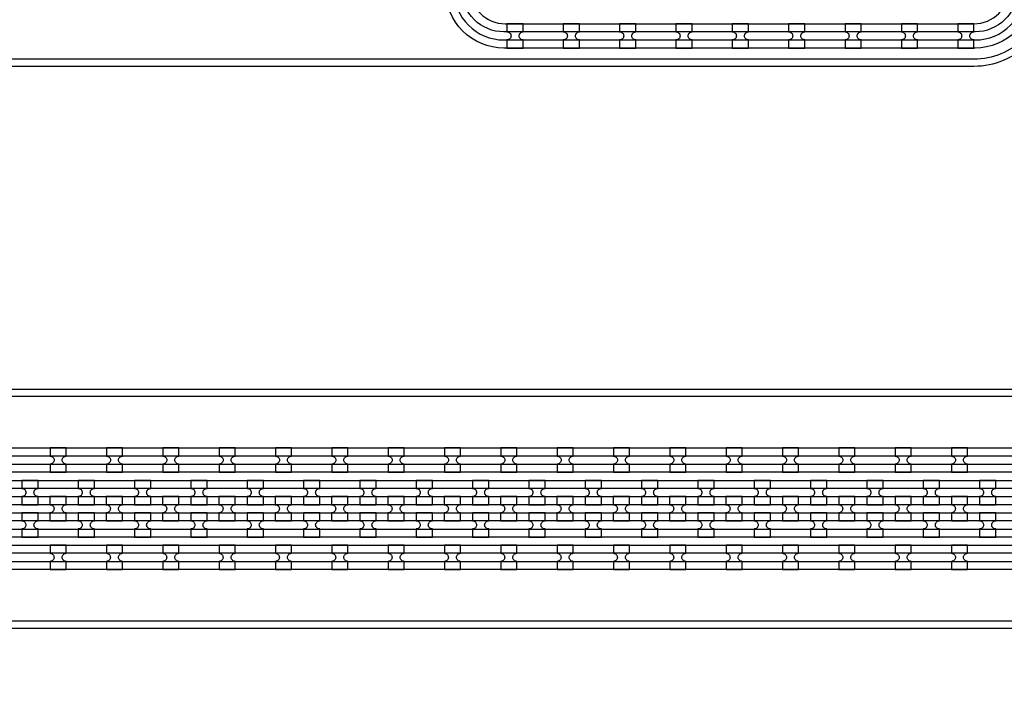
# Model space of a CAD drawing. Extents: x -63500 to 63500, y -63500 to 63500.
# Tile 63 of 256: x 12939 to 17309, y -40712 to -37738. Entities that reach past the tile are written whole.
import ezdxf

# ---------------------------------------------------------------- set-up
doc = ezdxf.new("R2010")
doc.units = 13
doc.header["$MEASUREMENT"] = 0
for name, color, linetype in [('1_Metal', 2, 'Continuous'), ('2_Electrodes', 5, 'Continuous'), ('3_Outline', 4, 'Continuous')]:
    doc.layers.add(name, color=color, linetype=linetype)

msp = doc.modelspace()

# ---------------------------------------------------------------- linework, layer by layer
for radius in [50000, 47500, 45000]:
    msp.add_circle((0, 0), radius)
at = {"layer": '1_Metal'}
for points in [[(-50000, 0, 1), (50000, 0), (51000, 0, -1), (-51000, 0)], [(-8997.9, -39999.7), (18544, -39999.7, 0.414214), (20384, -38159.7), (20384, -37659.7, 0.414214), (18544, -35819.7), (17312, -35819.7, 0.414214), (17294, -35837.7), (17294, -35837.7), (17263.4, -35837.7), (17263.4, -35767.5), (17293.4, -35767.5, 0.384752), (17311.3, -35783.7), (18544, -35783.7, -0.414214), (20420, -37659.7), (20420, -38159.7, -0.414214), (18544, -40035.7), (-8997.9, -40035.7)], [(-8997.9, -39927.7), (18544, -39927.7, 0.414214), (20312, -38159.7), (20312, -37659.7, 0.414214), (18544, -35891.7), (17312, -35891.7, 0.414214), (17294, -35909.7), (17294, -35909.7), (17263.4, -35909.7), (17263.4, -35837.7), (17294, -35837.7, 0.414214), (17312, -35855.7), (18544, -35855.7, -0.414214), (20348, -37659.7), (20348, -38159.7, -0.414214), (18544, -39963.7), (-8997.9, -39963.7)], [(-8997.9, -39855.7), (18544, -39855.7, 0.414214), (20240, -38159.7), (20240, -37659.7, 0.414214), (18544, -35963.7), (17312, -35963.7, 0.414214), (17294, -35981.7), (17294, -35981.7), (17263.4, -35981.7), (17263.4, -35909.7), (17294, -35909.7, 0.414214), (17312, -35927.7), (18544, -35927.7, -0.414214), (20276, -37659.7), (20276, -38159.7, -0.414214), (18544, -39891.7), (-8997.9, -39891.7)], [(-8997.9, -39783.7), (18544, -39783.7, 0.414214), (20168, -38159.7), (20168, -37659.7, 0.414214), (18544, -36035.7), (17311.3, -36035.7, 0.384752), (17293.4, -36051.9), (17263.4, -36051.9), (17263.4, -35981.7), (17294, -35981.7, 0.414214), (17312, -35999.7), (18544, -35999.7, -0.414214), (20204, -37659.7), (20204, -38159.7, -0.414214), (18544, -39819.7), (-8997.9, -39819.7)], [(15102, -37863.7), (15174, -37863.7), (15174, -37827.7, -0.414214), (15156, -37809.7), (15156, -37809.7, -0.414214), (15174, -37791.7), (15174, -37755.7), (15102, -37755.7), (15102, -37791.7, -0.414214), (15120, -37809.7), (15120, -37809.7, -0.414214), (15102, -37827.7)], [(15352, -37863.7), (15424, -37863.7), (15424, -37827.7, -0.414214), (15406, -37809.7), (15406, -37809.7, -0.414214), (15424, -37791.7), (15424, -37755.7), (15352, -37755.7), (15352, -37791.7, -0.414214), (15370, -37809.7), (15370, -37809.7, -0.414214), (15352, -37827.7)], [(15602, -37863.7), (15674, -37863.7), (15674, -37827.7, -0.414214), (15656, -37809.7), (15656, -37809.7, -0.414214), (15674, -37791.7), (15674, -37755.7), (15602, -37755.7), (15602, -37791.7, -0.414214), (15620, -37809.7), (15620, -37809.7, -0.414214), (15602, -37827.7)], [(15852, -37863.7), (15924, -37863.7), (15924, -37827.7, -0.414214), (15906, -37809.7), (15906, -37809.7, -0.414214), (15924, -37791.7), (15924, -37755.7), (15852, -37755.7), (15852, -37791.7, -0.414214), (15870, -37809.7), (15870, -37809.7, -0.414214), (15852, -37827.7)], [(16102, -37863.7), (16174, -37863.7), (16174, -37827.7, -0.414214), (16156, -37809.7), (16156, -37809.7, -0.414214), (16174, -37791.7), (16174, -37755.7), (16102, -37755.7), (16102, -37791.7, -0.414214), (16120, -37809.7), (16120, -37809.7, -0.414214), (16102, -37827.7)], [(16352, -37863.7), (16424, -37863.7), (16424, -37827.7, -0.414214), (16406, -37809.7), (16406, -37809.7, -0.414214), (16424, -37791.7), (16424, -37755.7), (16352, -37755.7), (16352, -37791.7, -0.414214), (16370, -37809.7), (16370, -37809.7, -0.414214), (16352, -37827.7)], [(16602, -37863.7), (16674, -37863.7), (16674, -37827.7, -0.414214), (16656, -37809.7), (16656, -37809.7, -0.414214), (16674, -37791.7), (16674, -37755.7), (16602, -37755.7), (16602, -37791.7, -0.414214), (16620, -37809.7), (16620, -37809.7, -0.414214), (16602, -37827.7)], [(16852, -37863.7), (16924, -37863.7), (16924, -37827.7, -0.414214), (16906, -37809.7), (16906, -37809.7, -0.414214), (16924, -37791.7), (16924, -37755.7), (16852, -37755.7), (16852, -37791.7, -0.414214), (16870, -37809.7), (16870, -37809.7, -0.414214), (16852, -37827.7)], [(17102, -37863.7), (17174, -37863.7), (17174, -37827.7, -0.414214), (17156, -37809.7), (17156, -37809.7, -0.414214), (17174, -37791.7), (17174, -37755.7), (17102, -37755.7), (17102, -37791.7, -0.414214), (17120, -37809.7), (17120, -37809.7, -0.414214), (17102, -37827.7)], [(13074.1, -39747.6), (13146.1, -39747.6), (13146.1, -39711.6, -0.414214), (13128.1, -39693.6), (13128.1, -39693.6, -0.414214), (13146.1, -39675.6), (13146.1, -39639.6), (13074.1, -39639.6), (13074.1, -39675.6, -0.414214), (13092.1, -39693.6), (13092.1, -39693.6, -0.414214), (13074.1, -39711.6)], [(13324.1, -39747.6), (13396.1, -39747.6), (13396.1, -39711.6, -0.414214), (13378.1, -39693.6), (13378.1, -39693.6, -0.414214), (13396.1, -39675.6), (13396.1, -39639.6), (13324.1, -39639.6), (13324.1, -39675.6, -0.414214), (13342.1, -39693.6), (13342.1, -39693.6, -0.414214), (13324.1, -39711.6)], [(13574.1, -39747.6), (13646.1, -39747.6), (13646.1, -39711.6, -0.414214), (13628.1, -39693.6), (13628.1, -39693.6, -0.414214), (13646.1, -39675.6), (13646.1, -39639.6), (13574.1, -39639.6), (13574.1, -39675.6, -0.414214), (13592.1, -39693.6), (13592.1, -39693.6, -0.414214), (13574.1, -39711.6)], [(13824.1, -39747.6), (13896.1, -39747.6), (13896.1, -39711.6, -0.414214), (13878.1, -39693.6), (13878.1, -39693.6, -0.414214), (13896.1, -39675.6), (13896.1, -39639.6), (13824.1, -39639.6), (13824.1, -39675.6, -0.414214), (13842.1, -39693.6), (13842.1, -39693.6, -0.414214), (13824.1, -39711.6)], [(14074.1, -39747.6), (14146.1, -39747.6), (14146.1, -39711.6, -0.414214), (14128.1, -39693.6), (14128.1, -39693.6, -0.414214), (14146.1, -39675.6), (14146.1, -39639.6), (14074.1, -39639.6), (14074.1, -39675.6, -0.414214), (14092.1, -39693.6), (14092.1, -39693.6, -0.414214), (14074.1, -39711.6)], [(14324.1, -39747.6), (14396.1, -39747.6), (14396.1, -39711.6, -0.414214), (14378.1, -39693.6), (14378.1, -39693.6, -0.414214), (14396.1, -39675.6), (14396.1, -39639.6), (14324.1, -39639.6), (14324.1, -39675.6, -0.414214), (14342.1, -39693.6), (14342.1, -39693.6, -0.414214), (14324.1, -39711.6)], [(14574.1, -39747.6), (14646.1, -39747.6), (14646.1, -39711.6, -0.414214), (14628.1, -39693.6), (14628.1, -39693.6, -0.414214), (14646.1, -39675.6), (14646.1, -39639.6), (14574.1, -39639.6), (14574.1, -39675.6, -0.414214), (14592.1, -39693.6), (14592.1, -39693.6, -0.414214), (14574.1, -39711.6)], [(14824.1, -39747.6), (14896.1, -39747.6), (14896.1, -39711.6, -0.414214), (14878.1, -39693.6), (14878.1, -39693.6, -0.414214), (14896.1, -39675.6), (14896.1, -39639.6), (14824.1, -39639.6), (14824.1, -39675.6, -0.414214), (14842.1, -39693.6), (14842.1, -39693.6, -0.414214), (14824.1, -39711.6)], [(15074.1, -39747.6), (15146.1, -39747.6), (15146.1, -39711.6, -0.414214), (15128.1, -39693.6), (15128.1, -39693.6, -0.414214), (15146.1, -39675.6), (15146.1, -39639.6), (15074.1, -39639.6), (15074.1, -39675.6, -0.414214), (15092.1, -39693.6), (15092.1, -39693.6, -0.414214), (15074.1, -39711.6)], [(15324.1, -39747.6), (15396.1, -39747.6), (15396.1, -39711.6, -0.414214), (15378.1, -39693.6), (15378.1, -39693.6, -0.414214), (15396.1, -39675.6), (15396.1, -39639.6), (15324.1, -39639.6), (15324.1, -39675.6, -0.414214), (15342.1, -39693.6), (15342.1, -39693.6, -0.414214), (15324.1, -39711.6)], [(15574.1, -39747.6), (15646.1, -39747.6), (15646.1, -39711.6, -0.414214), (15628.1, -39693.6), (15628.1, -39693.6, -0.414214), (15646.1, -39675.6), (15646.1, -39639.6), (15574.1, -39639.6), (15574.1, -39675.6, -0.414214), (15592.1, -39693.6), (15592.1, -39693.6, -0.414214), (15574.1, -39711.6)], [(15824.1, -39747.6), (15896.1, -39747.6), (15896.1, -39711.6, -0.414214), (15878.1, -39693.6), (15878.1, -39693.6, -0.414214), (15896.1, -39675.6), (15896.1, -39639.6), (15824.1, -39639.6), (15824.1, -39675.6, -0.414214), (15842.1, -39693.6), (15842.1, -39693.6, -0.414214), (15824.1, -39711.6)], [(16074.1, -39747.6), (16146.1, -39747.6), (16146.1, -39711.6, -0.414214), (16128.1, -39693.6), (16128.1, -39693.6, -0.414214), (16146.1, -39675.6), (16146.1, -39639.6), (16074.1, -39639.6), (16074.1, -39675.6, -0.414214), (16092.1, -39693.6), (16092.1, -39693.6, -0.414214), (16074.1, -39711.6)], [(16324.1, -39747.6), (16396.1, -39747.6), (16396.1, -39711.6, -0.414214), (16378.1, -39693.6), (16378.1, -39693.6, -0.414214), (16396.1, -39675.6), (16396.1, -39639.6), (16324.1, -39639.6), (16324.1, -39675.6, -0.414214), (16342.1, -39693.6), (16342.1, -39693.6, -0.414214), (16324.1, -39711.6)], [(16574.1, -39747.6), (16646.1, -39747.6), (16646.1, -39711.6, -0.414214), (16628.1, -39693.6), (16628.1, -39693.6, -0.414214), (16646.1, -39675.6), (16646.1, -39639.6), (16574.1, -39639.6), (16574.1, -39675.6, -0.414214), (16592.1, -39693.6), (16592.1, -39693.6, -0.414214), (16574.1, -39711.6)], [(16824.1, -39747.6), (16896.1, -39747.6), (16896.1, -39711.6, -0.414214), (16878.1, -39693.6), (16878.1, -39693.6, -0.414214), (16896.1, -39675.6), (16896.1, -39639.6), (16824.1, -39639.6), (16824.1, -39675.6, -0.414214), (16842.1, -39693.6), (16842.1, -39693.6, -0.414214), (16824.1, -39711.6)], [(17074.1, -39747.6), (17146.1, -39747.6), (17146.1, -39711.6, -0.414214), (17128.1, -39693.6), (17128.1, -39693.6, -0.414214), (17146.1, -39675.6), (17146.1, -39639.6), (17074.1, -39639.6), (17074.1, -39675.6, -0.414214), (17092.1, -39693.6), (17092.1, -39693.6, -0.414214), (17074.1, -39711.6)], [(13020.9, -39891.6), (13020.9, -39855.6, -0.414214), (13002.9, -39837.6), (13002.9, -39837.6, -0.414214), (13020.9, -39819.6), (13020.9, -39783.6), (12948.9, -39783.6), (12948.9, -39819.6, -0.414214), (12966.9, -39837.6), (12966.9, -39837.6, -0.414214), (12948.9, -39855.6), (12948.9, -39891.6)], [(13270.9, -39891.6), (13270.9, -39855.6, -0.414214), (13252.9, -39837.6), (13252.9, -39837.6, -0.414214), (13270.9, -39819.6), (13270.9, -39783.6), (13198.9, -39783.6), (13198.9, -39819.6, -0.414214), (13216.9, -39837.6), (13216.9, -39837.6, -0.414214), (13198.9, -39855.6), (13198.9, -39891.6)], [(13520.9, -39891.6), (13520.9, -39855.6, -0.414214), (13502.9, -39837.6), (13502.9, -39837.6, -0.414214), (13520.9, -39819.6), (13520.9, -39783.6), (13448.9, -39783.6), (13448.9, -39819.6, -0.414214), (13466.9, -39837.6), (13466.9, -39837.6, -0.414214), (13448.9, -39855.6), (13448.9, -39891.6)], [(13770.9, -39891.6), (13770.9, -39855.6, -0.414214), (13752.9, -39837.6), (13752.9, -39837.6, -0.414214), (13770.9, -39819.6), (13770.9, -39783.6), (13698.9, -39783.6), (13698.9, -39819.6, -0.414214), (13716.9, -39837.6), (13716.9, -39837.6, -0.414214), (13698.9, -39855.6), (13698.9, -39891.6)], [(14020.9, -39891.6), (14020.9, -39855.6, -0.414214), (14002.9, -39837.6), (14002.9, -39837.6, -0.414214), (14020.9, -39819.6), (14020.9, -39783.6), (13948.9, -39783.6), (13948.9, -39819.6, -0.414214), (13966.9, -39837.6), (13966.9, -39837.6, -0.414214), (13948.9, -39855.6), (13948.9, -39891.6)], [(14270.9, -39891.6), (14270.9, -39855.6, -0.414214), (14252.9, -39837.6), (14252.9, -39837.6, -0.414214), (14270.9, -39819.6), (14270.9, -39783.6), (14198.9, -39783.6), (14198.9, -39819.6, -0.414214), (14216.9, -39837.6), (14216.9, -39837.6, -0.414214), (14198.9, -39855.6), (14198.9, -39891.6)], [(14520.9, -39891.6), (14520.9, -39855.6, -0.414214), (14502.9, -39837.6), (14502.9, -39837.6, -0.414214), (14520.9, -39819.6), (14520.9, -39783.6), (14448.9, -39783.6), (14448.9, -39819.6, -0.414214), (14466.9, -39837.6), (14466.9, -39837.6, -0.414214), (14448.9, -39855.6), (14448.9, -39891.6)], [(14770.9, -39891.6), (14770.9, -39855.6, -0.414214), (14752.9, -39837.6), (14752.9, -39837.6, -0.414214), (14770.9, -39819.6), (14770.9, -39783.6), (14698.9, -39783.6), (14698.9, -39819.6, -0.414214), (14716.9, -39837.6), (14716.9, -39837.6, -0.414214), (14698.9, -39855.6), (14698.9, -39891.6)], [(15020.9, -39891.6), (15020.9, -39855.6, -0.414214), (15002.9, -39837.6), (15002.9, -39837.6, -0.414214), (15020.9, -39819.6), (15020.9, -39783.6), (14948.9, -39783.6), (14948.9, -39819.6, -0.414214), (14966.9, -39837.6), (14966.9, -39837.6, -0.414214), (14948.9, -39855.6), (14948.9, -39891.6)], [(15270.9, -39891.6), (15270.9, -39855.6, -0.414214), (15252.9, -39837.6), (15252.9, -39837.6, -0.414214), (15270.9, -39819.6), (15270.9, -39783.6), (15198.9, -39783.6), (15198.9, -39819.6, -0.414214), (15216.9, -39837.6), (15216.9, -39837.6, -0.414214), (15198.9, -39855.6), (15198.9, -39891.6)], [(15520.9, -39891.6), (15520.9, -39855.6, -0.414214), (15502.9, -39837.6), (15502.9, -39837.6, -0.414214), (15520.9, -39819.6), (15520.9, -39783.6), (15448.9, -39783.6), (15448.9, -39819.6, -0.414214), (15466.9, -39837.6), (15466.9, -39837.6, -0.414214), (15448.9, -39855.6), (15448.9, -39891.6)], [(15770.9, -39891.6), (15770.9, -39855.6, -0.414214), (15752.9, -39837.6), (15752.9, -39837.6, -0.414214), (15770.9, -39819.6), (15770.9, -39783.6), (15698.9, -39783.6), (15698.9, -39819.6, -0.414214), (15716.9, -39837.6), (15716.9, -39837.6, -0.414214), (15698.9, -39855.6), (15698.9, -39891.6)], [(16020.9, -39891.6), (16020.9, -39855.6, -0.414214), (16002.9, -39837.6), (16002.9, -39837.6, -0.414214), (16020.9, -39819.6), (16020.9, -39783.6), (15948.9, -39783.6), (15948.9, -39819.6, -0.414214), (15966.9, -39837.6), (15966.9, -39837.6, -0.414214), (15948.9, -39855.6), (15948.9, -39891.6)], [(16270.9, -39891.6), (16270.9, -39855.6, -0.414214), (16252.9, -39837.6), (16252.9, -39837.6, -0.414214), (16270.9, -39819.6), (16270.9, -39783.6), (16198.9, -39783.6), (16198.9, -39819.6, -0.414214), (16216.9, -39837.6), (16216.9, -39837.6, -0.414214), (16198.9, -39855.6), (16198.9, -39891.6)], [(16520.9, -39891.6), (16520.9, -39855.6, -0.414214), (16502.9, -39837.6), (16502.9, -39837.6, -0.414214), (16520.9, -39819.6), (16520.9, -39783.6), (16448.9, -39783.6), (16448.9, -39819.6, -0.414214), (16466.9, -39837.6), (16466.9, -39837.6, -0.414214), (16448.9, -39855.6), (16448.9, -39891.6)], [(16770.9, -39891.6), (16770.9, -39855.6, -0.414214), (16752.9, -39837.6), (16752.9, -39837.6, -0.414214), (16770.9, -39819.6), (16770.9, -39783.6), (16698.9, -39783.6), (16698.9, -39819.6, -0.414214), (16716.9, -39837.6), (16716.9, -39837.6, -0.414214), (16698.9, -39855.6), (16698.9, -39891.6)], [(17020.9, -39891.6), (17020.9, -39855.6, -0.414214), (17002.9, -39837.6), (17002.9, -39837.6, -0.414214), (17020.9, -39819.6), (17020.9, -39783.6), (16948.9, -39783.6), (16948.9, -39819.6, -0.414214), (16966.9, -39837.6), (16966.9, -39837.6, -0.414214), (16948.9, -39855.6), (16948.9, -39891.6)], [(17270.9, -39891.6), (17270.9, -39855.6, -0.414214), (17252.9, -39837.6), (17252.9, -39837.6, -0.414214), (17270.9, -39819.6), (17270.9, -39783.6), (17198.9, -39783.6), (17198.9, -39819.6, -0.414214), (17216.9, -39837.6), (17216.9, -39837.6, -0.414214), (17198.9, -39855.6), (17198.9, -39891.6)], [(13145.9, -39855.6), (13073.9, -39855.6), (13073.9, -39891.6, -0.414214), (13091.9, -39909.6), (13091.9, -39909.6, -0.414214), (13073.9, -39927.6), (13073.9, -39963.6), (13145.9, -39963.6), (13145.9, -39927.6, -0.414214), (13127.9, -39909.6), (13127.9, -39909.6, -0.414214), (13145.9, -39891.6), (13145.9, -39855.6)], [(13395.9, -39855.6), (13323.9, -39855.6), (13323.9, -39891.6, -0.414214), (13341.9, -39909.6), (13341.9, -39909.6, -0.414214), (13323.9, -39927.6), (13323.9, -39963.6), (13395.9, -39963.6), (13395.9, -39927.6, -0.414214), (13377.9, -39909.6), (13377.9, -39909.6, -0.414214), (13395.9, -39891.6), (13395.9, -39855.6)], [(13645.9, -39855.6), (13573.9, -39855.6), (13573.9, -39891.6, -0.414214), (13591.9, -39909.6), (13591.9, -39909.6, -0.414214), (13573.9, -39927.6), (13573.9, -39963.6), (13645.9, -39963.6), (13645.9, -39927.6, -0.414214), (13627.9, -39909.6), (13627.9, -39909.6, -0.414214), (13645.9, -39891.6), (13645.9, -39855.6)], [(13895.9, -39855.6), (13823.9, -39855.6), (13823.9, -39891.6, -0.414214), (13841.9, -39909.6), (13841.9, -39909.6, -0.414214), (13823.9, -39927.6), (13823.9, -39963.6), (13895.9, -39963.6), (13895.9, -39927.6, -0.414214), (13877.9, -39909.6), (13877.9, -39909.6, -0.414214), (13895.9, -39891.6), (13895.9, -39855.6)], [(14145.9, -39855.6), (14073.9, -39855.6), (14073.9, -39891.6, -0.414214), (14091.9, -39909.6), (14091.9, -39909.6, -0.414214), (14073.9, -39927.6), (14073.9, -39963.6), (14145.9, -39963.6), (14145.9, -39927.6, -0.414214), (14127.9, -39909.6), (14127.9, -39909.6, -0.414214), (14145.9, -39891.6), (14145.9, -39855.6)], [(14395.9, -39855.6), (14323.9, -39855.6), (14323.9, -39891.6, -0.414214), (14341.9, -39909.6), (14341.9, -39909.6, -0.414214), (14323.9, -39927.6), (14323.9, -39963.6), (14395.9, -39963.6), (14395.9, -39927.6, -0.414214), (14377.9, -39909.6), (14377.9, -39909.6, -0.414214), (14395.9, -39891.6), (14395.9, -39855.6)], [(14645.9, -39855.6), (14573.9, -39855.6), (14573.9, -39891.6, -0.414214), (14591.9, -39909.6), (14591.9, -39909.6, -0.414214), (14573.9, -39927.6), (14573.9, -39963.6), (14645.9, -39963.6), (14645.9, -39927.6, -0.414214), (14627.9, -39909.6), (14627.9, -39909.6, -0.414214), (14645.9, -39891.6), (14645.9, -39855.6)], [(14895.9, -39855.6), (14823.9, -39855.6), (14823.9, -39891.6, -0.414214), (14841.9, -39909.6), (14841.9, -39909.6, -0.414214), (14823.9, -39927.6), (14823.9, -39963.6), (14895.9, -39963.6), (14895.9, -39927.6, -0.414214), (14877.9, -39909.6), (14877.9, -39909.6, -0.414214), (14895.9, -39891.6), (14895.9, -39855.6)], [(15145.9, -39855.6), (15073.9, -39855.6), (15073.9, -39891.6, -0.414214), (15091.9, -39909.6), (15091.9, -39909.6, -0.414214), (15073.9, -39927.6), (15073.9, -39963.6), (15145.9, -39963.6), (15145.9, -39927.6, -0.414214), (15127.9, -39909.6), (15127.9, -39909.6, -0.414214), (15145.9, -39891.6), (15145.9, -39855.6)], [(15395.9, -39855.6), (15323.9, -39855.6), (15323.9, -39891.6, -0.414214), (15341.9, -39909.6), (15341.9, -39909.6, -0.414214), (15323.9, -39927.6), (15323.9, -39963.6), (15395.9, -39963.6), (15395.9, -39927.6, -0.414214), (15377.9, -39909.6), (15377.9, -39909.6, -0.414214), (15395.9, -39891.6), (15395.9, -39855.6)], [(15645.9, -39855.6), (15573.9, -39855.6), (15573.9, -39891.6, -0.414214), (15591.9, -39909.6), (15591.9, -39909.6, -0.414214), (15573.9, -39927.6), (15573.9, -39963.6), (15645.9, -39963.6), (15645.9, -39927.6, -0.414214), (15627.9, -39909.6), (15627.9, -39909.6, -0.414214), (15645.9, -39891.6), (15645.9, -39855.6)], [(15895.9, -39855.6), (15823.9, -39855.6), (15823.9, -39891.6, -0.414214), (15841.9, -39909.6), (15841.9, -39909.6, -0.414214), (15823.9, -39927.6), (15823.9, -39963.6), (15895.9, -39963.6), (15895.9, -39927.6, -0.414214), (15877.9, -39909.6), (15877.9, -39909.6, -0.414214), (15895.9, -39891.6), (15895.9, -39855.6)], [(16145.9, -39855.6), (16073.9, -39855.6), (16073.9, -39891.6, -0.414214), (16091.9, -39909.6), (16091.9, -39909.6, -0.414214), (16073.9, -39927.6), (16073.9, -39963.6), (16145.9, -39963.6), (16145.9, -39927.6, -0.414214), (16127.9, -39909.6), (16127.9, -39909.6, -0.414214), (16145.9, -39891.6), (16145.9, -39855.6)], [(16395.9, -39855.6), (16323.9, -39855.6), (16323.9, -39891.6, -0.414214), (16341.9, -39909.6), (16341.9, -39909.6, -0.414214), (16323.9, -39927.6), (16323.9, -39963.6), (16395.9, -39963.6), (16395.9, -39927.6, -0.414214), (16377.9, -39909.6), (16377.9, -39909.6, -0.414214), (16395.9, -39891.6), (16395.9, -39855.6)], [(16645.9, -39855.6), (16573.9, -39855.6), (16573.9, -39891.6, -0.414214), (16591.9, -39909.6), (16591.9, -39909.6, -0.414214), (16573.9, -39927.6), (16573.9, -39963.6), (16645.9, -39963.6), (16645.9, -39927.6, -0.414214), (16627.9, -39909.6), (16627.9, -39909.6, -0.414214), (16645.9, -39891.6), (16645.9, -39855.6)], [(16895.9, -39855.6), (16823.9, -39855.6), (16823.9, -39891.6, -0.414214), (16841.9, -39909.6), (16841.9, -39909.6, -0.414214), (16823.9, -39927.6), (16823.9, -39963.6), (16895.9, -39963.6), (16895.9, -39927.6, -0.414214), (16877.9, -39909.6), (16877.9, -39909.6, -0.414214), (16895.9, -39891.6), (16895.9, -39855.6)], [(17145.9, -39855.6), (17073.9, -39855.6), (17073.9, -39891.6, -0.414214), (17091.9, -39909.6), (17091.9, -39909.6, -0.414214), (17073.9, -39927.6), (17073.9, -39963.6), (17145.9, -39963.6), (17145.9, -39927.6, -0.414214), (17127.9, -39909.6), (17127.9, -39909.6, -0.414214), (17145.9, -39891.6), (17145.9, -39855.6)], [(13020.9, -39927.6), (12948.9, -39927.6), (12948.9, -39963.6, -0.414214), (12966.9, -39981.6), (12966.9, -39981.6, -0.414214), (12948.9, -39999.6), (12948.9, -40035.6), (13020.9, -40035.6), (13020.9, -39999.6, -0.414214), (13002.9, -39981.6), (13002.9, -39981.6, -0.414214), (13020.9, -39963.6), (13020.9, -39927.6)], [(13270.9, -39927.6), (13198.9, -39927.6), (13198.9, -39963.6, -0.414214), (13216.9, -39981.6), (13216.9, -39981.6, -0.414214), (13198.9, -39999.6), (13198.9, -40035.6), (13270.9, -40035.6), (13270.9, -39999.6, -0.414214), (13252.9, -39981.6), (13252.9, -39981.6, -0.414214), (13270.9, -39963.6), (13270.9, -39927.6)], [(13520.9, -39927.6), (13448.9, -39927.6), (13448.9, -39963.6, -0.414214), (13466.9, -39981.6), (13466.9, -39981.6, -0.414214), (13448.9, -39999.6), (13448.9, -40035.6), (13520.9, -40035.6), (13520.9, -39999.6, -0.414214), (13502.9, -39981.6), (13502.9, -39981.6, -0.414214), (13520.9, -39963.6), (13520.9, -39927.6)], [(13770.9, -39927.6), (13698.9, -39927.6), (13698.9, -39963.6, -0.414214), (13716.9, -39981.6), (13716.9, -39981.6, -0.414214), (13698.9, -39999.6), (13698.9, -40035.6), (13770.9, -40035.6), (13770.9, -39999.6, -0.414214), (13752.9, -39981.6), (13752.9, -39981.6, -0.414214), (13770.9, -39963.6), (13770.9, -39927.6)], [(14020.9, -39927.6), (13948.9, -39927.6), (13948.9, -39963.6, -0.414214), (13966.9, -39981.6), (13966.9, -39981.6, -0.414214), (13948.9, -39999.6), (13948.9, -40035.6), (14020.9, -40035.6), (14020.9, -39999.6, -0.414214), (14002.9, -39981.6), (14002.9, -39981.6, -0.414214), (14020.9, -39963.6), (14020.9, -39927.6)], [(14270.9, -39927.6), (14198.9, -39927.6), (14198.9, -39963.6, -0.414214), (14216.9, -39981.6), (14216.9, -39981.6, -0.414214), (14198.9, -39999.6), (14198.9, -40035.6), (14270.9, -40035.6), (14270.9, -39999.6, -0.414214), (14252.9, -39981.6), (14252.9, -39981.6, -0.414214), (14270.9, -39963.6), (14270.9, -39927.6)], [(14520.9, -39927.6), (14448.9, -39927.6), (14448.9, -39963.6, -0.414214), (14466.9, -39981.6), (14466.9, -39981.6, -0.414214), (14448.9, -39999.6), (14448.9, -40035.6), (14520.9, -40035.6), (14520.9, -39999.6, -0.414214), (14502.9, -39981.6), (14502.9, -39981.6, -0.414214), (14520.9, -39963.6), (14520.9, -39927.6)], [(14770.9, -39927.6), (14698.9, -39927.6), (14698.9, -39963.6, -0.414214), (14716.9, -39981.6), (14716.9, -39981.6, -0.414214), (14698.9, -39999.6), (14698.9, -40035.6), (14770.9, -40035.6), (14770.9, -39999.6, -0.414214), (14752.9, -39981.6), (14752.9, -39981.6, -0.414214), (14770.9, -39963.6), (14770.9, -39927.6)], [(15020.9, -39927.6), (14948.9, -39927.6), (14948.9, -39963.6, -0.414214), (14966.9, -39981.6), (14966.9, -39981.6, -0.414214), (14948.9, -39999.6), (14948.9, -40035.6), (15020.9, -40035.6), (15020.9, -39999.6, -0.414214), (15002.9, -39981.6), (15002.9, -39981.6, -0.414214), (15020.9, -39963.6), (15020.9, -39927.6)], [(15270.9, -39927.6), (15198.9, -39927.6), (15198.9, -39963.6, -0.414214), (15216.9, -39981.6), (15216.9, -39981.6, -0.414214), (15198.9, -39999.6), (15198.9, -40035.6), (15270.9, -40035.6), (15270.9, -39999.6, -0.414214), (15252.9, -39981.6), (15252.9, -39981.6, -0.414214), (15270.9, -39963.6), (15270.9, -39927.6)], [(15520.9, -39927.6), (15448.9, -39927.6), (15448.9, -39963.6, -0.414214), (15466.9, -39981.6), (15466.9, -39981.6, -0.414214), (15448.9, -39999.6), (15448.9, -40035.6), (15520.9, -40035.6), (15520.9, -39999.6, -0.414214), (15502.9, -39981.6), (15502.9, -39981.6, -0.414214), (15520.9, -39963.6), (15520.9, -39927.6)], [(15770.9, -39927.6), (15698.9, -39927.6), (15698.9, -39963.6, -0.414214), (15716.9, -39981.6), (15716.9, -39981.6, -0.414214), (15698.9, -39999.6), (15698.9, -40035.6), (15770.9, -40035.6), (15770.9, -39999.6, -0.414214), (15752.9, -39981.6), (15752.9, -39981.6, -0.414214), (15770.9, -39963.6), (15770.9, -39927.6)], [(16020.9, -39927.6), (15948.9, -39927.6), (15948.9, -39963.6, -0.414214), (15966.9, -39981.6), (15966.9, -39981.6, -0.414214), (15948.9, -39999.6), (15948.9, -40035.6), (16020.9, -40035.6), (16020.9, -39999.6, -0.414214), (16002.9, -39981.6), (16002.9, -39981.6, -0.414214), (16020.9, -39963.6), (16020.9, -39927.6)], [(16270.9, -39927.6), (16198.9, -39927.6), (16198.9, -39963.6, -0.414214), (16216.9, -39981.6), (16216.9, -39981.6, -0.414214), (16198.9, -39999.6), (16198.9, -40035.6), (16270.9, -40035.6), (16270.9, -39999.6, -0.414214), (16252.9, -39981.6), (16252.9, -39981.6, -0.414214), (16270.9, -39963.6), (16270.9, -39927.6)], [(16520.9, -39927.6), (16448.9, -39927.6), (16448.9, -39963.6, -0.414214), (16466.9, -39981.6), (16466.9, -39981.6, -0.414214), (16448.9, -39999.6), (16448.9, -40035.6), (16520.9, -40035.6), (16520.9, -39999.6, -0.414214), (16502.9, -39981.6), (16502.9, -39981.6, -0.414214), (16520.9, -39963.6), (16520.9, -39927.6)], [(16770.9, -39927.6), (16698.9, -39927.6), (16698.9, -39963.6, -0.414214), (16716.9, -39981.6), (16716.9, -39981.6, -0.414214), (16698.9, -39999.6), (16698.9, -40035.6), (16770.9, -40035.6), (16770.9, -39999.6, -0.414214), (16752.9, -39981.6), (16752.9, -39981.6, -0.414214), (16770.9, -39963.6), (16770.9, -39927.6)], [(17020.9, -39927.6), (16948.9, -39927.6), (16948.9, -39963.6, -0.414214), (16966.9, -39981.6), (16966.9, -39981.6, -0.414214), (16948.9, -39999.6), (16948.9, -40035.6), (17020.9, -40035.6), (17020.9, -39999.6, -0.414214), (17002.9, -39981.6), (17002.9, -39981.6, -0.414214), (17020.9, -39963.6), (17020.9, -39927.6)], [(17270.9, -39927.6), (17198.9, -39927.6), (17198.9, -39963.6, -0.414214), (17216.9, -39981.6), (17216.9, -39981.6, -0.414214), (17198.9, -39999.6), (17198.9, -40035.6), (17270.9, -40035.6), (17270.9, -39999.6, -0.414214), (17252.9, -39981.6), (17252.9, -39981.6, -0.414214), (17270.9, -39963.6), (17270.9, -39927.6)], [(13074, -40179.6), (13146, -40179.6), (13146, -40143.6, -0.414214), (13128, -40125.6), (13128, -40125.6, -0.414214), (13146, -40107.6), (13146, -40071.6), (13074, -40071.6), (13074, -40107.6, -0.414214), (13092, -40125.6), (13092, -40125.6, -0.414214), (13074, -40143.6)], [(13324, -40179.6), (13396, -40179.6), (13396, -40143.6, -0.414214), (13378, -40125.6), (13378, -40125.6, -0.414214), (13396, -40107.6), (13396, -40071.6), (13324, -40071.6), (13324, -40107.6, -0.414214), (13342, -40125.6), (13342, -40125.6, -0.414214), (13324, -40143.6)], [(13574, -40179.6), (13646, -40179.6), (13646, -40143.6, -0.414214), (13628, -40125.6), (13628, -40125.6, -0.414214), (13646, -40107.6), (13646, -40071.6), (13574, -40071.6), (13574, -40107.6, -0.414214), (13592, -40125.6), (13592, -40125.6, -0.414214), (13574, -40143.6)], [(13824, -40179.6), (13896, -40179.6), (13896, -40143.6, -0.414214), (13878, -40125.6), (13878, -40125.6, -0.414214), (13896, -40107.6), (13896, -40071.6), (13824, -40071.6), (13824, -40107.6, -0.414214), (13842, -40125.6), (13842, -40125.6, -0.414214), (13824, -40143.6)], [(14074, -40179.6), (14146, -40179.6), (14146, -40143.6, -0.414214), (14128, -40125.6), (14128, -40125.6, -0.414214), (14146, -40107.6), (14146, -40071.6), (14074, -40071.6), (14074, -40107.6, -0.414214), (14092, -40125.6), (14092, -40125.6, -0.414214), (14074, -40143.6)], [(14324, -40179.6), (14396, -40179.6), (14396, -40143.6, -0.414214), (14378, -40125.6), (14378, -40125.6, -0.414214), (14396, -40107.6), (14396, -40071.6), (14324, -40071.6), (14324, -40107.6, -0.414214), (14342, -40125.6), (14342, -40125.6, -0.414214), (14324, -40143.6)], [(14574, -40179.6), (14646, -40179.6), (14646, -40143.6, -0.414214), (14628, -40125.6), (14628, -40125.6, -0.414214), (14646, -40107.6), (14646, -40071.6), (14574, -40071.6), (14574, -40107.6, -0.414214), (14592, -40125.6), (14592, -40125.6, -0.414214), (14574, -40143.6)], [(14824, -40179.6), (14896, -40179.6), (14896, -40143.6, -0.414214), (14878, -40125.6), (14878, -40125.6, -0.414214), (14896, -40107.6), (14896, -40071.6), (14824, -40071.6), (14824, -40107.6, -0.414214), (14842, -40125.6), (14842, -40125.6, -0.414214), (14824, -40143.6)], [(15074, -40179.6), (15146, -40179.6), (15146, -40143.6, -0.414214), (15128, -40125.6), (15128, -40125.6, -0.414214), (15146, -40107.6), (15146, -40071.6), (15074, -40071.6), (15074, -40107.6, -0.414214), (15092, -40125.6), (15092, -40125.6, -0.414214), (15074, -40143.6)], [(15324, -40179.6), (15396, -40179.6), (15396, -40143.6, -0.414214), (15378, -40125.6), (15378, -40125.6, -0.414214), (15396, -40107.6), (15396, -40071.6), (15324, -40071.6), (15324, -40107.6, -0.414214), (15342, -40125.6), (15342, -40125.6, -0.414214), (15324, -40143.6)], [(15574, -40179.6), (15646, -40179.6), (15646, -40143.6, -0.414214), (15628, -40125.6), (15628, -40125.6, -0.414214), (15646, -40107.6), (15646, -40071.6), (15574, -40071.6), (15574, -40107.6, -0.414214), (15592, -40125.6), (15592, -40125.6, -0.414214), (15574, -40143.6)], [(15824, -40179.6), (15896, -40179.6), (15896, -40143.6, -0.414214), (15878, -40125.6), (15878, -40125.6, -0.414214), (15896, -40107.6), (15896, -40071.6), (15824, -40071.6), (15824, -40107.6, -0.414214), (15842, -40125.6), (15842, -40125.6, -0.414214), (15824, -40143.6)], [(16074, -40179.6), (16146, -40179.6), (16146, -40143.6, -0.414214), (16128, -40125.6), (16128, -40125.6, -0.414214), (16146, -40107.6), (16146, -40071.6), (16074, -40071.6), (16074, -40107.6, -0.414214), (16092, -40125.6), (16092, -40125.6, -0.414214), (16074, -40143.6)], [(16324, -40179.6), (16396, -40179.6), (16396, -40143.6, -0.414214), (16378, -40125.6), (16378, -40125.6, -0.414214), (16396, -40107.6), (16396, -40071.6), (16324, -40071.6), (16324, -40107.6, -0.414214), (16342, -40125.6), (16342, -40125.6, -0.414214), (16324, -40143.6)], [(16574, -40179.6), (16646, -40179.6), (16646, -40143.6, -0.414214), (16628, -40125.6), (16628, -40125.6, -0.414214), (16646, -40107.6), (16646, -40071.6), (16574, -40071.6), (16574, -40107.6, -0.414214), (16592, -40125.6), (16592, -40125.6, -0.414214), (16574, -40143.6)], [(16824, -40179.6), (16896, -40179.6), (16896, -40143.6, -0.414214), (16878, -40125.6), (16878, -40125.6, -0.414214), (16896, -40107.6), (16896, -40071.6), (16824, -40071.6), (16824, -40107.6, -0.414214), (16842, -40125.6), (16842, -40125.6, -0.414214), (16824, -40143.6)], [(17074, -40179.6), (17146, -40179.6), (17146, -40143.6, -0.414214), (17128, -40125.6), (17128, -40125.6, -0.414214), (17146, -40107.6), (17146, -40071.6), (17074, -40071.6), (17074, -40107.6, -0.414214), (17092, -40125.6), (17092, -40125.6, -0.414214), (17074, -40143.6)]]:
    msp.add_lwpolyline(points, format="xyb", close=True, dxfattribs=at)
for points in [[(12031.3, -35783.7), (14680, -35783.7, 0.414214), (14830, -35633.7), (14830, -34213.7, -0.414214), (15088, -33955.7), (17180, -33955.7, -0.414214), (17438, -34213.7), (17438, -35489.7, 0.414214), (17588, -35639.7), (17588, -35639.7), (18276.1, -35639.7), (18544.1, -35639.7, -0.414214), (20564.1, -37659.7), (20564.1, -38159.7, -0.414214), (18544.1, -40179.7), (-8997.9, -40179.7)], [(-8997.9, -40143.7), (18544, -40143.7, 0.414214), (20528, -38159.7), (20528, -37659.7, 0.414214), (18544, -35675.7), (17588, -35675.7, -0.414214), (17402, -35489.7), (17402, -34213.7, 0.414214), (17180, -33991.7), (15088, -33991.7, 0.414214), (14866, -34213.7), (14866, -35633.7, -0.414214), (14680, -35819.7), (12032, -35819.7, 0.414214)], [(12032, -35855.7), (14680, -35855.7, 0.414214), (14902, -35633.7), (14902, -34213.7, -0.414214), (15088, -34027.7), (17180, -34027.7, -0.414214), (17366, -34213.7), (17366, -35489.7, 0.414214), (17588, -35711.7), (18544, -35711.7, -0.414214), (20492, -37659.7), (20492, -38159.7, -0.414214), (18544, -40107.7), (-8997.9, -40107.7)], [(-8997.9, -40071.7), (18544.1, -40071.7, 0.414214), (20456.1, -38159.7), (20456.1, -37659.7, 0.414214), (18544.1, -35747.7), (18276.1, -35747.7), (17588, -35747.7), (17588, -35747.7, -0.414214), (17330, -35489.7), (17330, -34219.7, 0.414214), (17174, -34063.7), (15094, -34063.7, 0.414214), (14938, -34219.7), (14938, -35633.7, -0.414214), (14680, -35891.7), (12032, -35891.7, 0.414214)], [(12032, -35927.7), (14680, -35927.7, -0.414214), (14938, -36185.7), (14938, -37599.7, 0.414214), (15094, -37755.7), (17174, -37755.7, 0.414214), (17330, -37599.7), (17330, -36329.7, -0.414214), (17588, -36071.7), (17588, -36071.7), (18276.1, -36071.7), (18544.1, -36071.7, -0.414214), (20132.1, -37659.7), (20132.1, -38159.7, -0.414214), (18544.1, -39747.7), (-8997.9, -39747.7)], [(-8997.9, -39711.7), (18544, -39711.7, 0.414214), (20096, -38159.7), (20096, -37659.7, 0.414214), (18544, -36107.7), (17588, -36107.7, 0.414214), (17366, -36329.7), (17366, -37605.7, -0.414214), (17180, -37791.7), (15088, -37791.7, -0.414214), (14902, -37605.7), (14902, -36185.7, 0.414214), (14680, -35963.7), (12032, -35963.7, 0.414214)], [(12032, -35999.7), (14680, -35999.7, -0.414214), (14866, -36185.7), (14866, -37605.7, 0.414214), (15088, -37827.7), (17180, -37827.7, 0.414214), (17402, -37605.7), (17402, -36329.7, -0.414214), (17588, -36143.7), (18544, -36143.7, -0.414214), (20060, -37659.7), (20060, -38159.7, -0.414214), (18544, -39675.7), (-8997.9, -39675.7)], [(-8997.9, -39639.7), (18544.1, -39639.7, 0.414214), (20024.1, -38159.7), (20024.1, -37659.7, 0.414214), (18544.1, -36179.7), (18276.1, -36179.7), (17588, -36179.7), (17588, -36179.7, 0.414214), (17438, -36329.7), (17438, -37605.7, -0.414214), (17180, -37863.7), (15088, -37863.7, -0.414214), (14830, -37605.7), (14830, -36185.7, 0.414214), (14680, -36035.7), (12031.3, -36035.7, 0.384752)]]:
    msp.add_lwpolyline(points, format="xyb", dxfattribs=at)
at = {"layer": '2_Electrodes'}
for points in [[(47500, 0, -1), (-47500, 0), (-51000, 0, 1), (51000, 0)], [(20493.4, -36109.7, 0.610914), (20371.5, -36347.2, -0.156977), (20794, -37659.7), (20794, -38159.7, -0.414214), (18544, -40409.7), (-8001.8, -40409.7), (-8001.8, -40439.7), (18544, -40439.7, 0.414214), (20824, -38159.7), (20824, -37659.7, 0.156977), (20395.9, -36329.7, -0.610914), (20493.4, -36139.7)]]:
    msp.add_lwpolyline(points, format="xyb", close=True, dxfattribs=at)
for points in [[(-8001.8, -39409.7), (18544, -39409.7, 0.414214), (19794, -38159.7), (19794, -37659.7, 0.414214), (18544, -36409.7), (17788, -36409.7, 0.414214), (17488, -36709.7), (17488, -37599.7, -0.414214), (17174, -37913.7), (9814, -37913.7, -0.414214)], [(9814, -37943.7), (17174, -37943.7, 0.414214), (17518, -37599.7), (17518, -36709.7, -0.414214), (17788, -36439.7), (18544, -36439.7, -0.414214), (19764, -37659.7), (19764, -38159.7, -0.414214), (18544, -39379.7), (-8001.8, -39379.7)]]:
    msp.add_lwpolyline(points, format="xyb", dxfattribs=at)
at = {"layer": '3_Outline'}
for points in [[(47500, 0, -1), (-47500, 0), (-51000, 0, 1), (51000, 0)], [(20493.4, -36109.7, 0.610914), (20371.5, -36347.2, -0.156977), (20794, -37659.7), (20794, -38159.7, -0.414214), (18544, -40409.7), (-8001.8, -40409.7), (-8001.8, -40439.7), (18544, -40439.7, 0.414214), (20824, -38159.7), (20824, -37659.7, 0.156977), (20395.9, -36329.7, -0.610914), (20493.4, -36139.7)]]:
    msp.add_lwpolyline(points, format="xyb", close=True, dxfattribs=at)
for points in [[(-8001.8, -39409.7), (18544, -39409.7, 0.414214), (19794, -38159.7), (19794, -37659.7, 0.414214), (18544, -36409.7), (17788, -36409.7, 0.414214), (17488, -36709.7), (17488, -37599.7, -0.414214), (17174, -37913.7), (9814, -37913.7, -0.414214)], [(9814, -37943.7), (17174, -37943.7, 0.414214), (17518, -37599.7), (17518, -36709.7, -0.414214), (17788, -36439.7), (18544, -36439.7, -0.414214), (19764, -37659.7), (19764, -38159.7, -0.414214), (18544, -39379.7), (-8001.8, -39379.7)]]:
    msp.add_lwpolyline(points, format="xyb", dxfattribs=at)

doc.saveas('drawing.dxf')
